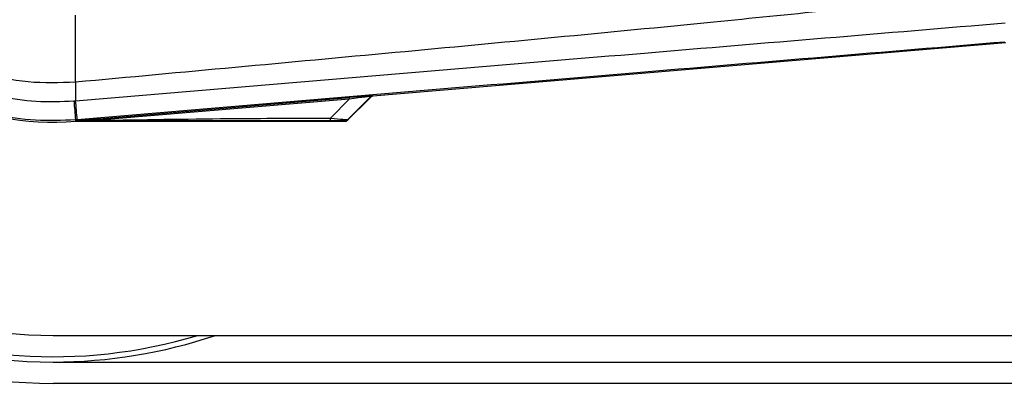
# Model space of a CAD drawing. Header units: millimetres. Extents: x 0 to 420, y 0 to 297.
# Tile 7 of 17: x 65 to 79, y 224 to 229. Entities that reach past the tile are written whole.
import ezdxf

# ---------------------------------------------------------------- set-up
doc = ezdxf.new("R2010")
doc.units = ezdxf.units.MM

msp = doc.modelspace()

# ---------------------------------------------------------------- linework, layer by layer
at = {"color": 7, "linetype": 'Continuous', "lineweight": 25}
for p, q in [((66.1251, 228.1017), (66.1251, 229.0459)), ((79.1983, 228.6562), (70.3029, 227.9062)), ((66.1251, 228.1017), (66.1249, 228.1017)), ((66.452, 227.5889), (69.9713, 227.8857)), ((69.9405, 227.5588), (70.2749, 227.8932)), ((70.2725, 227.8983), (69.9561, 227.5799)), ((69.9713, 227.8857), (69.9732, 227.8629)), ((70.2749, 227.8932), (70.2725, 227.8983)), ((70.3005, 227.9113), (70.3029, 227.9062)), ((69.9732, 227.8629), (66.4539, 227.5662)), ((69.7096, 227.5976), (69.9732, 227.8629)), ((66.1497, 227.5736), (66.1253, 227.5715)), ((66.1253, 227.5715), (66.1268, 227.554)), ((66.1275, 227.5541), (66.1268, 227.554)), ((66.1275, 227.5541), (66.1348, 227.562)), ((66.1347, 227.5612), (66.1275, 227.5541)), ((66.1275, 227.5541), (66.1275, 227.5541)), ((66.1275, 227.5541), (69.929, 227.5541)), ((66.1347, 227.5612), (66.1348, 227.562)), ((66.452, 227.5889), (66.4539, 227.5662)), ((65.8119, 224.5408), (90.5564, 224.5408)), ((65.8119, 224.1659), (190.6845, 224.1659)), ((65.8119, 223.866), (200.782, 223.866))]:
    msp.add_line(p, q, dxfattribs=at)
at = {"color": 7, "linetype": 'Continuous', "lineweight": 25, "flags": 128}
msp.add_lwpolyline([(66.1347, 227.5612), (66.3134, 227.564), (66.4539, 227.5662)], dxfattribs=at)
at = {"color": 7, "linetype": 'Continuous', "lineweight": 25}
for centre, radius, start, end in [((65.8119, 231.2893), 7.4234, 90, 270), ((65.8119, 231.2893), 7.1234, 90, 270), ((65.8119, 231.2893), 6.7485, 90, 270), ((65.8119, 231.2893), 7.0484, 123.81534, 286.77474), ((65.8119, 231.2893), 3.7485, 85.18028, 274.81972), ((109.4256, 228.3657), 43.3015, 180.34933, 180.69448), ((70.3043, 227.8664), 0.045, 94.82136, 134.99836), ((452.0013, 260.3162), 387.2628, 184.810709, 184.850394), ((-79.1035, 215.5339), 145.7513, 4.738282, 4.843724), ((69.5496, 227.5913), 0.1601, 348.48217, 2.22881), ((65.8119, 231.2893), 7.1234, 270, 288.67172)]:
    msp.add_arc(centre, radius, start, end, dxfattribs=at)
for centre, major_axis, ratio, start_param, end_param in [((69.7684, 227.8651), (0.5321, 0.0462), 0.0060141, 0.0021827, 1.1790696), ((69.7722, 227.8202), (0.5004, 0.0783), 0.0239119, 6.2599246, 7.4368114), ((70.3067, 227.8613), (-0.019, 0.0408), 0.9999568, 5.9325602, 6.6338104), ((69.5853, 227.6321), (0.3714, -0.0515), 0.0487304, 5.0604057, 6.2372925), ((69.5853, 227.5572), (0.3178, 0.0007), 0.0065928, 0.0027131, 1.1795999)]:
    msp.add_ellipse(centre, major_axis=major_axis, ratio=ratio, start_param=start_param, end_param=end_param, dxfattribs=at)
for points, knots in [([(66.1253, 227.5715), (65.9376, 227.5639), (65.5576, 227.5486), (64.9749, 227.6381), (64.3894, 227.8206), (63.8297, 228.1076), (63.3215, 228.4873), (62.8883, 228.943), (62.5341, 229.4696), (62.2777, 230.0429), (62.1121, 230.6569), (62.0914, 231.0765), (62.0809, 231.2892)], [0, 0, 0, 0, 0.0912304, 0.1846225, 0.285093, 0.3884772, 0.4889466, 0.5923296, 0.6927987, 0.7961814, 0.8966347, 1, 1, 1, 1]), ([(62.349, 231.2893), (62.3587, 231.0947), (62.3781, 230.7054), (62.5296, 230.1377), (62.7689, 229.6033), (63.0947, 229.1158), (63.4988, 228.6912), (63.9673, 228.3389), (64.4893, 228.0717), (65.0303, 227.9013), (65.5738, 227.818), (65.9265, 227.8319), (66.1028, 227.8388)], [0, 0, 0, 0, 0.1019155, 0.2038336, 0.305753, 0.4076712, 0.509602, 0.6115312, 0.7134615, 0.8153929, 0.9076964, 1, 1, 1, 1]), ([(66.1249, 228.1017), (65.9023, 228.0937), (65.4563, 228.0778), (64.7994, 228.2268), (64.1887, 228.5034), (63.6457, 228.8979), (63.1985, 229.3993), (62.8648, 229.9809), (62.6492, 230.6203), (62.623, 231.0665), (62.6099, 231.2893)], [0, 0, 0, 0, 0.1248804, 0.2501396, 0.3746494, 0.4998125, 0.6247642, 0.7495577, 0.8749238, 1, 1, 1, 1]), ([(79.187, 229.3841), (79.1366, 229.376), (78.8257, 229.3261), (77.4616, 229.1872), (74.6588, 228.8979), (70.6152, 228.517), (67.6224, 228.2402), (66.1251, 228.1017)], [0, 0, 0, 0, 0.0117013, 0.0722088, 0.3141935, 0.6568871, 1, 1, 1, 1]), ([(66.1273, 227.8409), (66.1273, 227.8409), (67.0157, 227.9153), (68.7926, 228.0656), (71.4569, 228.2893), (74.9255, 228.5803), (77.4993, 228.7953), (79.1881, 228.9363)], [0, 0, 0, 0, 0.0000007, 0.2037107, 0.4074721, 0.6112331, 1, 1, 1, 1]), ([(79.1866, 228.667), (77.4997, 228.5261), (74.93, 228.3115), (71.4673, 228.021), (68.8091, 227.7977), (67.036, 227.6483), (66.1497, 227.5736)], [0, 0, 0, 0, 0.38905274, 0.59267292, 0.79638077, 1, 1, 1, 1]), ([(66.1028, 227.8388), (66.1109, 227.84), (66.1191, 227.8413), (66.1273, 227.8409), (66.1273, 227.8409)], [0, 0, 0, 0, 0.9996347, 1, 1, 1, 1]), ([(66.4539, 227.5662), (67.0617, 227.5756), (68.147, 227.5924), (69.2321, 227.596), (69.7096, 227.5976)], [0, 0, 0, 0, 0.5600252, 1, 1, 1, 1]), ([(69.7065, 227.5594), (69.0395, 227.5597), (67.8485, 227.5602), (66.6584, 227.5609), (66.1347, 227.5612)], [0, 0, 0, 0, 0.55997278, 1, 1, 1, 1]), ([(66.1348, 227.562), (66.1368, 227.5622), (66.142, 227.5626), (66.1521, 227.5635), (66.1673, 227.5648), (66.19, 227.5667), (66.2238, 227.5696), (66.2742, 227.5739), (66.352, 227.5805), (66.4138, 227.5857), (66.452, 227.5889)], [0, 0, 0, 0, 0.0199034, 0.0510155, 0.0969562, 0.1650388, 0.266176, 0.4166536, 0.6407761, 1, 1, 1, 1]), ([(69.9031, 227.5579), (69.9142, 227.5592), (69.9341, 227.5615), (69.9494, 227.5743), (69.9561, 227.5799)], [0, 0, 0, 0, 0.56, 1, 1, 1, 1]), ([(69.929, 227.5541), (69.9215, 227.5548), (69.9081, 227.556), (69.9046, 227.5573), (69.9031, 227.5579)], [0, 0, 0, 0, 0.560586, 1, 1, 1, 1]), ([(69.929, 227.5541), (69.9304, 227.5542), (69.9336, 227.5544), (69.9376, 227.5562), (69.9397, 227.5581), (69.9405, 227.5588)], [0, 0, 0, 0, 0.3193957, 0.7481913, 1, 1, 1, 1]), ([(69.9561, 227.5799), (69.955, 227.5777), (69.953, 227.5739), (69.9443, 227.5634), (69.9405, 227.5588)], [0, 0, 0, 0, 0.5593923, 1, 1, 1, 1])]:
    msp.add_open_spline(points, degree=3, knots=knots, dxfattribs=at)

doc.saveas('drawing.dxf')
